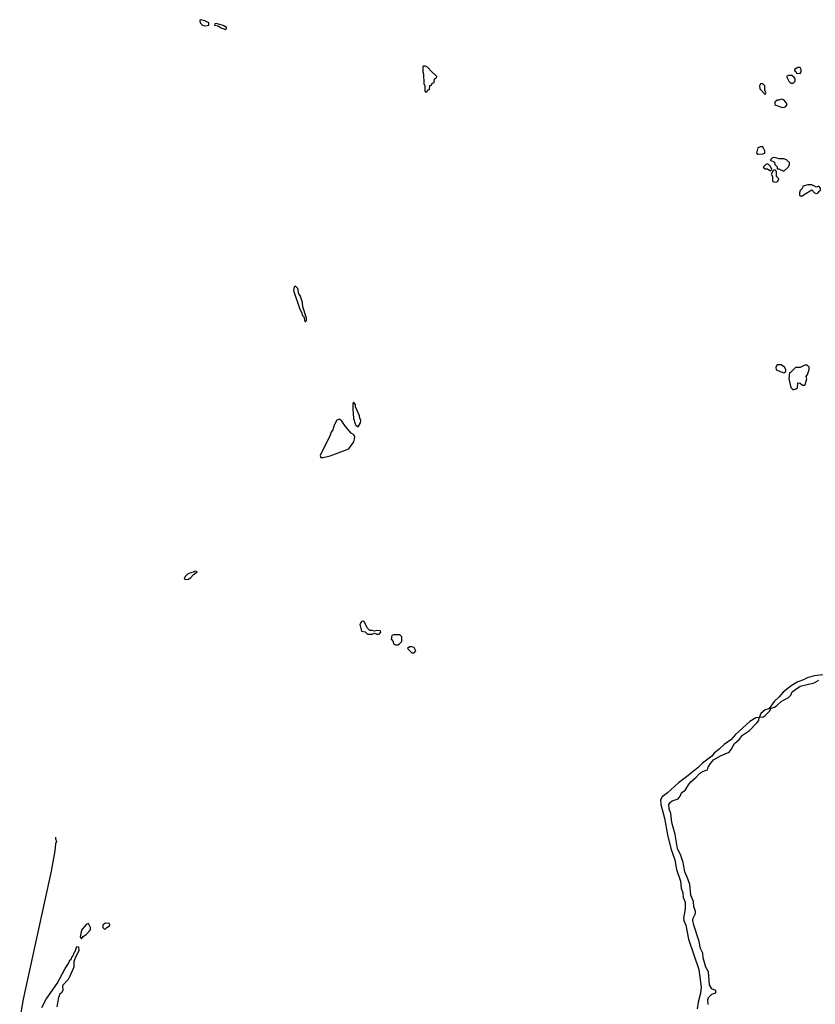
# Model space of a CAD drawing. Header units: inches. Extents: x 2789275 to 2951659, y 860290 to 1033804.
# Tile 201 of 256: x 2886539 to 2893381, y 1015510 to 1023978. Entities that reach past the tile are written whole.
import ezdxf

# ---------------------------------------------------------------- set-up
doc = ezdxf.new("R2010")
doc.units = ezdxf.units.IN
doc.header["$MEASUREMENT"] = 0
for name, color, linetype in [('C8081', 7, 'Continuous'), ('C8082', 7, 'Continuous'), ('C8091', 7, 'Continuous'), ('C8092', 7, 'Continuous')]:
    doc.layers.add(name, color=color, linetype=linetype)

msp = doc.modelspace()

# ---------------------------------------------------------------- linework, layer by layer
at = {"layer": 'C8081', "color": 2, "elevation": 2}
for points in [[(2888050, 1019235.3), (2888034, 1019230), (2888034, 1019226), (2888010, 1019222), (2887982, 1019210), (2887962, 1019190), (2887954, 1019170), (2887964.7, 1019164.7), (2887990, 1019166.8), (2888010, 1019181), (2888032.9, 1019207.1), (2888046, 1019210), (2888046, 1019214), (2888066, 1019230)], [(2889490, 1018806), (2889478, 1018802), (2889464.7, 1018775.3), (2889478, 1018718), (2889510, 1018714), (2889530, 1018694), (2889570, 1018694), (2889590, 1018702), (2889610, 1018694), (2889630, 1018694), (2889646, 1018710), (2889642, 1018722), (2889610, 1018726), (2889590, 1018718), (2889570, 1018726), (2889550, 1018726), (2889527.3, 1018747.3), (2889502, 1018802)], [(2889807.3, 1018687.3), (2889752.7, 1018687.3), (2889738, 1018682), (2889734, 1018650), (2889751.6, 1018631.6), (2889754, 1018610), (2889770, 1018602), (2889790, 1018602), (2889806, 1018610), (2889826, 1018630), (2889826, 1018670)], [(2889910, 1018586), (2889890, 1018586), (2889874, 1018570), (2889910, 1018534), (2889930, 1018534), (2889946, 1018550), (2889930, 1018578)], [(2887130, 1016206), (2887110, 1016198), (2887070, 1016148), (2887058, 1016090), (2887070, 1016072), (2887085.2, 1016094.8), (2887110, 1016111), (2887148.7, 1016150), (2887148, 1016170)], [(2887272.7, 1016207.3), (2887254, 1016190), (2887254, 1016170), (2887270, 1016154), (2887288, 1016172), (2887310, 1016184.7), (2887314, 1016194), (2887310, 1016206)]]:
    msp.add_lwpolyline(points, close=True, dxfattribs=at)
for points in [[(2886847, 1016947), (2886847, 1016933), (2886855.3, 1016910), (2886848, 1016890), (2886842, 1016830), (2886810, 1016654), (2886570, 1015554), (2886539, 1015390)], [(2886730, 1015483.7), (2886766.7, 1015553.3), (2886860.5, 1015690), (2886930, 1015817.2), (2886959, 1015861), (2886970, 1015888.7), (2886980.7, 1015899.3), (2886990, 1015922), (2886996, 1015924), (2887010, 1015958), (2887016.9, 1015963.1), (2887030, 1016008), (2887046, 1016006), (2887048, 1015970), (2887015.3, 1015910), (2887005.2, 1015874.8), (2887004, 1015830), (2886970, 1015752), (2886956, 1015724), (2886906.8, 1015673.2), (2886909.3, 1015630), (2886897.2, 1015610), (2886882.9, 1015597.1), (2886871.5, 1015570), (2886858.7, 1015490)]]:
    msp.add_lwpolyline(points, dxfattribs=at)
at = {"layer": 'C8082', "color": 2, "elevation": 2}
for points in [[(2888090, 1023978), (2888086.8, 1023970), (2888091, 1023950), (2888110, 1023931), (2888130, 1023926), (2888150, 1023927.3), (2888166, 1023930), (2888166, 1023950), (2888130, 1023969)], [(2888230, 1023946), (2888218, 1023942), (2888214, 1023930), (2888245.4, 1023925.4), (2888258, 1023918), (2888262, 1023910), (2888310, 1023894), (2888318, 1023902), (2888318, 1023910), (2888290, 1023928)], [(2888910, 1021686), (2888898, 1021682), (2888894, 1021650), (2888947.5, 1021487.5), (2888962, 1021462), (2888970, 1021434), (2888982, 1021422), (2888990, 1021382), (2888998, 1021382), (2889006, 1021390), (2889006, 1021410), (2888975.3, 1021510), (2888970, 1021546), (2888950, 1021606), (2888940.4, 1021620.4), (2888930, 1021666)], [(2889410, 1020688), (2889404.5, 1020675.5), (2889403, 1020630), (2889410.7, 1020549.3), (2889422.6, 1020502.6), (2889430, 1020490.8), (2889450, 1020478), (2889469, 1020510), (2889473.2, 1020530), (2889464, 1020550), (2889462, 1020570), (2889428, 1020650), (2889428, 1020670)], [(2889290, 1020542), (2889266.4, 1020533.6), (2889244.7, 1020490), (2889231.3, 1020450), (2889218, 1020430), (2889210, 1020406), (2889122, 1020230), (2889130, 1020214), (2889150, 1020212), (2889210, 1020226.8), (2889370, 1020286.8), (2889411.6, 1020348.4), (2889419.5, 1020370), (2889420.9, 1020390), (2889409.6, 1020409.6), (2889390, 1020422), (2889340.4, 1020480.4), (2889310, 1020524)]]:
    msp.add_lwpolyline(points, close=True, dxfattribs=at)
at = {"layer": 'C8091', "color": 2, "elevation": 2}
for points in [[(2893450, 1018345.1), (2893370, 1018334.5), (2893310, 1018318.4), (2893279.9, 1018300.1), (2893230, 1018282.7), (2893174.8, 1018250), (2893105.5, 1018194.5), (2893070, 1018154), (2893025.8, 1018114.2), (2892984.7, 1018055.3), (2892972.7, 1018047.3), (2892950, 1018042), (2892912, 1018010), (2892902, 1017982), (2892930, 1017981), (2892948, 1017990), (2892988, 1018030), (2893002, 1018058), (2893030, 1018066), (2893050, 1018078.8), (2893086.3, 1018113.7), (2893151.6, 1018148.4), (2893169.4, 1018170), (2893183, 1018197), (2893250, 1018247.3), (2893370, 1018276.3), (2893410, 1018298.8)], [(2892459.3, 1015510), (2892456.2, 1015550), (2892462.9, 1015570), (2892490, 1015598), (2892526, 1015610), (2892526, 1015630), (2892490, 1015642), (2892470, 1015678), (2892462, 1015790), (2892438.7, 1015830), (2892416.3, 1015910), (2892414.5, 1015950), (2892393.6, 1015990), (2892383, 1016050), (2892336.3, 1016190), (2892326.9, 1016230), (2892329.8, 1016250.2), (2892349.6, 1016290), (2892349.6, 1016310), (2892337.4, 1016350), (2892333.4, 1016393.4), (2892309.6, 1016450), (2892300.7, 1016540.7), (2892285.1, 1016590), (2892258.7, 1016650), (2892245.6, 1016730), (2892225.1, 1016790), (2892194.7, 1016850), (2892176.3, 1016970), (2892145.8, 1017074.2), (2892139.5, 1017150), (2892123.6, 1017190), (2892122.4, 1017230), (2892135.1, 1017250), (2892150, 1017261.6), (2892202.7, 1017277.3), (2892220.2, 1017299.8), (2892229.3, 1017330), (2892265.1, 1017354.9), (2892290, 1017398.8), (2892310, 1017422.8), (2892356.2, 1017463.8), (2892383.9, 1017496.1), (2892410, 1017513.4), (2892452.9, 1017527.1), (2892459.3, 1017550), (2892478.4, 1017581.6), (2892506.8, 1017613.2), (2892570, 1017650.6), (2892640.5, 1017679.5), (2892658.8, 1017701.2), (2892686.8, 1017753.2), (2892730, 1017791), (2892754, 1017826), (2892814.7, 1017865.3), (2892879, 1017930), (2892894, 1017950), (2892898, 1017978), (2892870, 1017974), (2892818.5, 1017941.5), (2892696, 1017830), (2892655.2, 1017784.8), (2892595.8, 1017744.2), (2892555.3, 1017704.7), (2892510.7, 1017670), (2892490, 1017644), (2892410, 1017585.2), (2892373.8, 1017546.2), (2892274.4, 1017465.6), (2892204.2, 1017415.8), (2892110.2, 1017329.8), (2892064.7, 1017295.3), (2892050.4, 1017270), (2892052.4, 1017230), (2892083.6, 1017110), (2892109.1, 1016969.1), (2892138.9, 1016850), (2892173, 1016753), (2892186.7, 1016670), (2892220.9, 1016570), (2892228.4, 1016510), (2892242, 1016470), (2892244.9, 1016430), (2892261.7, 1016390), (2892262.3, 1016330), (2892247.3, 1016250), (2892250.4, 1016230), (2892267.2, 1016190), (2892291.6, 1016070), (2892379.6, 1015810), (2892398.6, 1015658.6), (2892393.4, 1015606.6), (2892373.1, 1015530), (2892363.7, 1015470)]]:
    msp.add_lwpolyline(points, dxfattribs=at)
at = {"layer": 'C8092', "color": 2, "elevation": 2}
for points in [[(2890030, 1023578), (2890010, 1023578), (2890004.7, 1023570), (2890004.7, 1023530), (2890012, 1023510), (2890014, 1023430), (2890022, 1023410), (2890022, 1023370), (2890030, 1023354), (2890042, 1023358), (2890047.3, 1023372.7), (2890062, 1023378), (2890067.3, 1023412.7), (2890082, 1023418), (2890087.3, 1023432.7), (2890102, 1023438), (2890106, 1023470), (2890122, 1023478), (2890126, 1023490), (2890076.4, 1023536.4), (2890050, 1023568)], [(2893178, 1023498), (2893150, 1023498), (2893134, 1023490), (2893152, 1023450), (2893170, 1023432), (2893190, 1023432), (2893208, 1023450), (2893208, 1023470), (2893200.4, 1023480.4)], [(2893250, 1023566), (2893230, 1023566), (2893202, 1023550), (2893202, 1023542), (2893212.7, 1023532.7), (2893218, 1023518), (2893250, 1023514), (2893258, 1023530), (2893258, 1023550)], [(2892930, 1023426), (2892910, 1023426), (2892902, 1023410), (2892903.6, 1023383.6), (2892950, 1023334), (2892955.3, 1023350), (2892950, 1023366), (2892946, 1023366), (2892946, 1023410)], [(2893090, 1023295.3), (2893067.3, 1023287.3), (2893052.7, 1023287.3), (2893034, 1023270), (2893034, 1023250), (2893042, 1023242), (2893090, 1023224.7), (2893110, 1023222), (2893128.4, 1023231.6), (2893138, 1023250), (2893128, 1023270), (2893110, 1023288)], [(2892930, 1022886), (2892910, 1022886), (2892885.4, 1022874.6), (2892874, 1022830), (2892890, 1022822), (2892930, 1022824.7), (2892946, 1022830), (2892946, 1022850)], [(2892970, 1022738), (2892954, 1022730), (2892934, 1022710), (2892950, 1022694), (2892970, 1022694), (2892990, 1022682), (2892998, 1022682), (2893006, 1022690), (2892996.4, 1022716.4), (2892976.4, 1022736.4)], [(2893030, 1022794), (2893014, 1022790), (2892994, 1022770), (2893030, 1022754), (2893032.7, 1022732.7), (2893051.6, 1022711.6), (2893054, 1022694), (2893066, 1022694), (2893110, 1022674), (2893148.9, 1022711.1), (2893158, 1022730), (2893158, 1022750), (2893133.6, 1022773.6), (2893110, 1022782), (2893070, 1022782)], [(2893030, 1022686), (2893018, 1022682), (2893002, 1022650), (2893014, 1022630), (2893014, 1022590), (2893030, 1022582), (2893050, 1022584.7), (2893058, 1022590), (2893066, 1022610), (2893046, 1022630), (2893047.3, 1022667.3), (2893042, 1022682)], [(2893350, 1022558), (2893316.4, 1022556.4), (2893274, 1022546), (2893272, 1022530), (2893252, 1022510), (2893244.7, 1022490), (2893246, 1022466), (2893250, 1022462), (2893270, 1022462), (2893284, 1022476), (2893350, 1022514), (2893374, 1022490), (2893390, 1022482), (2893406, 1022490), (2893415.3, 1022504.7), (2893426, 1022510), (2893426, 1022530), (2893410, 1022546), (2893390, 1022538)], [(2893086, 1021010), (2893054, 1021010), (2893042, 1020990), (2893045.4, 1020965.4), (2893110, 1020942), (2893127.3, 1020952.7), (2893128, 1020970), (2893115.3, 1020990)], [(2893310, 1021008), (2893290, 1021008), (2893250, 1020986), (2893210, 1020986), (2893170, 1020946), (2893158, 1020942), (2893152, 1020890), (2893170, 1020814), (2893190, 1020794), (2893210, 1020802), (2893218, 1020802), (2893227.3, 1020812.7), (2893230, 1020854), (2893251.3, 1020851.3), (2893270, 1020834), (2893290, 1020834), (2893298, 1020850), (2893308, 1020890), (2893302, 1020910), (2893312.9, 1020927.1), (2893328, 1020970), (2893328, 1020990)]]:
    msp.add_lwpolyline(points, close=True, dxfattribs=at)

doc.saveas('drawing.dxf')
